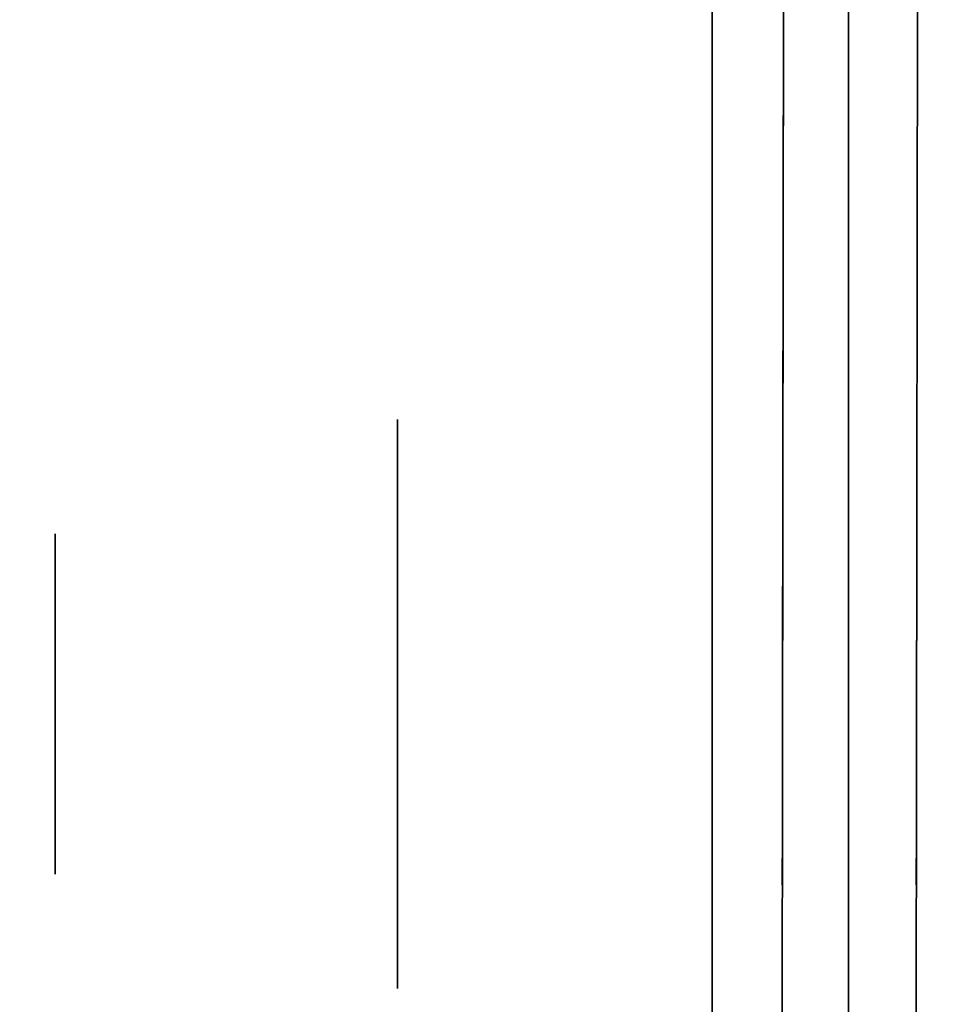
# Model space of a CAD drawing. Extents: x 413.3 to 457.5, y 5047.8 to 5050.
# Tile 101 of 256: x 419.3266 to 419.3696, y 5047.8477 to 5047.894. Entities that reach past the tile are written whole.
import ezdxf

# ---------------------------------------------------------------- set-up
doc = ezdxf.new("R2010")
doc.units = 0
doc.header["$LTSCALE"] = 150
doc.header["$MEASUREMENT"] = 0
doc.layers.add('3DFACE_BOLT', color=7, linetype='CONTINUOUS')
doc.layers.add('3DFACE_SHAPE', color=7, linetype='CONTINUOUS')

msp = doc.modelspace()

# ---------------------------------------------------------------- linework, layer by layer
at = {"layer": '3DFACE_BOLT', "color": 1}
for points, invisible_edges in [([(419.359139, 5047.875234, -0.135), (419.359139, 5047.868547, -0.146583), (419.344339, 5047.875234, -0.135)], 14), ([(419.344339, 5047.875234, -0.135), (419.359139, 5047.868547, -0.146583), (419.344339, 5047.868547, -0.146583)], 3), ([(419.359139, 5047.868547, -0.123417), (419.359139, 5047.875234, -0.135), (419.344339, 5047.868547, -0.123417)], 14), ([(419.344339, 5047.868547, -0.123417), (419.359139, 5047.875234, -0.135), (419.344339, 5047.875234, -0.135)], 3), ([(419.344339, 5047.875234, -0.135), (419.344339, 5047.868547, -0.146583), (419.344339, 5047.868547, -0.123417)], 2), ([(419.359139, 5047.875234, -0.065), (419.359139, 5047.868547, -0.076583), (419.344339, 5047.875234, -0.065)], 14), ([(419.344339, 5047.875234, -0.065), (419.359139, 5047.868547, -0.076583), (419.344339, 5047.868547, -0.076583)], 3), ([(419.359139, 5047.868547, -0.053417), (419.359139, 5047.875234, -0.065), (419.344339, 5047.868547, -0.053417)], 14), ([(419.344339, 5047.868547, -0.053417), (419.359139, 5047.875234, -0.065), (419.344339, 5047.875234, -0.065)], 3), ([(419.344339, 5047.875234, -0.065), (419.344339, 5047.868547, -0.076583), (419.344339, 5047.868547, -0.053417)], 2), ([(419.359139, 5047.875234, -0.135), (419.359139, 5047.868547, -0.123417), (419.359139, 5047.868547, -0.146583)], 2), ([(419.359139, 5047.875234, -0.065), (419.359139, 5047.868547, -0.053417), (419.359139, 5047.868547, -0.076583)], 2), ([(419.378239, 5047.869859, -0.135), (419.378239, 5047.869468, -0.137472), (419.328239, 5047.869859, -0.135)], 14), ([(419.328239, 5047.869859, -0.135), (419.378239, 5047.869468, -0.137472), (419.328239, 5047.869468, -0.137472)], 3), ([(419.378239, 5047.869468, -0.132528), (419.378239, 5047.869859, -0.135), (419.328239, 5047.869468, -0.132528)], 14), ([(419.328239, 5047.869468, -0.132528), (419.378239, 5047.869859, -0.135), (419.328239, 5047.869859, -0.135)], 3), ([(419.328239, 5047.869859, -0.135), (419.328239, 5047.869468, -0.137472), (419.328239, 5047.869468, -0.132528)], 2), ([(419.378239, 5047.869859, -0.065), (419.378239, 5047.869468, -0.067472), (419.328239, 5047.869859, -0.065)], 14), ([(419.328239, 5047.869859, -0.065), (419.378239, 5047.869468, -0.067472), (419.328239, 5047.869468, -0.067472)], 3), ([(419.378239, 5047.869468, -0.062528), (419.378239, 5047.869859, -0.065), (419.328239, 5047.869468, -0.062528)], 14), ([(419.328239, 5047.869468, -0.062528), (419.378239, 5047.869859, -0.065), (419.328239, 5047.869859, -0.065)], 3), ([(419.328239, 5047.869859, -0.065), (419.328239, 5047.869468, -0.067472), (419.328239, 5047.869468, -0.062528)], 2), ([(419.378239, 5047.869468, -0.137472), (419.378239, 5047.868332, -0.139702), (419.328239, 5047.869468, -0.137472)], 14), ([(419.328239, 5047.869468, -0.137472), (419.378239, 5047.868332, -0.139702), (419.328239, 5047.868332, -0.139702)], 3), ([(419.378239, 5047.868332, -0.130298), (419.378239, 5047.869468, -0.132528), (419.328239, 5047.868332, -0.130298)], 14), ([(419.328239, 5047.868332, -0.130298), (419.378239, 5047.869468, -0.132528), (419.328239, 5047.869468, -0.132528)], 3), ([(419.328239, 5047.869468, -0.137472), (419.328239, 5047.868332, -0.139702), (419.328239, 5047.869468, -0.132528)], 14), ([(419.328239, 5047.869468, -0.132528), (419.328239, 5047.868332, -0.139702), (419.328239, 5047.868332, -0.130298)], 3), ([(419.378239, 5047.869468, -0.067472), (419.378239, 5047.868332, -0.069702), (419.328239, 5047.869468, -0.067472)], 14), ([(419.328239, 5047.869468, -0.067472), (419.378239, 5047.868332, -0.069702), (419.328239, 5047.868332, -0.069702)], 3), ([(419.378239, 5047.868332, -0.060298), (419.378239, 5047.869468, -0.062528), (419.328239, 5047.868332, -0.060298)], 14), ([(419.328239, 5047.868332, -0.060298), (419.378239, 5047.869468, -0.062528), (419.328239, 5047.869468, -0.062528)], 3), ([(419.328239, 5047.869468, -0.067472), (419.328239, 5047.868332, -0.069702), (419.328239, 5047.869468, -0.062528)], 14), ([(419.328239, 5047.869468, -0.062528), (419.328239, 5047.868332, -0.069702), (419.328239, 5047.868332, -0.060298)], 3), ([(419.359139, 5047.868547, -0.146583), (419.359139, 5047.855172, -0.146583), (419.344339, 5047.868547, -0.146583)], 14), ([(419.344339, 5047.868547, -0.146583), (419.359139, 5047.855172, -0.146583), (419.344339, 5047.855172, -0.146583)], 3), ([(419.359139, 5047.855172, -0.123417), (419.359139, 5047.868547, -0.123417), (419.344339, 5047.855172, -0.123417)], 14), ([(419.344339, 5047.855172, -0.123417), (419.359139, 5047.868547, -0.123417), (419.344339, 5047.868547, -0.123417)], 3), ([(419.344339, 5047.868547, -0.146583), (419.344339, 5047.855172, -0.146583), (419.344339, 5047.868547, -0.123417)], 14), ([(419.344339, 5047.868547, -0.123417), (419.344339, 5047.855172, -0.146583), (419.344339, 5047.855172, -0.123417)], 3), ([(419.359139, 5047.868547, -0.076583), (419.359139, 5047.855172, -0.076583), (419.344339, 5047.868547, -0.076583)], 14), ([(419.344339, 5047.868547, -0.076583), (419.359139, 5047.855172, -0.076583), (419.344339, 5047.855172, -0.076583)], 3), ([(419.359139, 5047.855172, -0.053417), (419.359139, 5047.868547, -0.053417), (419.344339, 5047.855172, -0.053417)], 14), ([(419.344339, 5047.855172, -0.053417), (419.359139, 5047.868547, -0.053417), (419.344339, 5047.868547, -0.053417)], 3), ([(419.344339, 5047.868547, -0.076583), (419.344339, 5047.855172, -0.076583), (419.344339, 5047.868547, -0.053417)], 14), ([(419.344339, 5047.868547, -0.053417), (419.344339, 5047.855172, -0.076583), (419.344339, 5047.855172, -0.053417)], 3), ([(419.359139, 5047.868547, -0.123417), (419.359139, 5047.855172, -0.123417), (419.359139, 5047.868547, -0.146583)], 14), ([(419.359139, 5047.868547, -0.146583), (419.359139, 5047.855172, -0.123417), (419.359139, 5047.855172, -0.146583)], 3), ([(419.359139, 5047.868547, -0.053417), (419.359139, 5047.855172, -0.053417), (419.359139, 5047.868547, -0.076583)], 14), ([(419.359139, 5047.868547, -0.076583), (419.359139, 5047.855172, -0.053417), (419.359139, 5047.855172, -0.076583)], 3), ([(419.378239, 5047.868332, -0.139702), (419.378239, 5047.866562, -0.141472), (419.328239, 5047.868332, -0.139702)], 14), ([(419.328239, 5047.868332, -0.139702), (419.378239, 5047.866562, -0.141472), (419.328239, 5047.866562, -0.141472)], 3), ([(419.378239, 5047.866562, -0.128528), (419.378239, 5047.868332, -0.130298), (419.328239, 5047.866562, -0.128528)], 14), ([(419.328239, 5047.866562, -0.128528), (419.378239, 5047.868332, -0.130298), (419.328239, 5047.868332, -0.130298)], 3), ([(419.328239, 5047.868332, -0.139702), (419.328239, 5047.866562, -0.141472), (419.328239, 5047.868332, -0.130298)], 14), ([(419.328239, 5047.868332, -0.130298), (419.328239, 5047.866562, -0.141472), (419.328239, 5047.866562, -0.128528)], 3), ([(419.378239, 5047.868332, -0.069702), (419.378239, 5047.866562, -0.071472), (419.328239, 5047.868332, -0.069702)], 14), ([(419.328239, 5047.868332, -0.069702), (419.378239, 5047.866562, -0.071472), (419.328239, 5047.866562, -0.071472)], 3), ([(419.378239, 5047.866562, -0.058528), (419.378239, 5047.868332, -0.060298), (419.328239, 5047.866562, -0.058528)], 14), ([(419.328239, 5047.866562, -0.058528), (419.378239, 5047.868332, -0.060298), (419.328239, 5047.868332, -0.060298)], 3), ([(419.328239, 5047.868332, -0.069702), (419.328239, 5047.866562, -0.071472), (419.328239, 5047.868332, -0.060298)], 14), ([(419.328239, 5047.868332, -0.060298), (419.328239, 5047.866562, -0.071472), (419.328239, 5047.866562, -0.058528)], 3), ([(419.378239, 5047.866562, -0.141472), (419.378239, 5047.864332, -0.142608), (419.328239, 5047.866562, -0.141472)], 14), ([(419.328239, 5047.866562, -0.141472), (419.378239, 5047.864332, -0.142608), (419.328239, 5047.864332, -0.142608)], 3), ([(419.378239, 5047.864332, -0.127392), (419.378239, 5047.866562, -0.128528), (419.328239, 5047.864332, -0.127392)], 14), ([(419.328239, 5047.864332, -0.127392), (419.378239, 5047.866562, -0.128528), (419.328239, 5047.866562, -0.128528)], 3), ([(419.328239, 5047.866562, -0.141472), (419.328239, 5047.864332, -0.142608), (419.328239, 5047.866562, -0.128528)], 14), ([(419.328239, 5047.866562, -0.128528), (419.328239, 5047.864332, -0.142608), (419.328239, 5047.864332, -0.127392)], 3), ([(419.378239, 5047.866562, -0.071472), (419.378239, 5047.864332, -0.072608), (419.328239, 5047.866562, -0.071472)], 14), ([(419.328239, 5047.866562, -0.071472), (419.378239, 5047.864332, -0.072608), (419.328239, 5047.864332, -0.072608)], 3), ([(419.378239, 5047.864332, -0.057392), (419.378239, 5047.866562, -0.058528), (419.328239, 5047.864332, -0.057392)], 14), ([(419.328239, 5047.864332, -0.057392), (419.378239, 5047.866562, -0.058528), (419.328239, 5047.866562, -0.058528)], 3), ([(419.328239, 5047.866562, -0.071472), (419.328239, 5047.864332, -0.072608), (419.328239, 5047.866562, -0.058528)], 14), ([(419.328239, 5047.866562, -0.058528), (419.328239, 5047.864332, -0.072608), (419.328239, 5047.864332, -0.057392)], 3), ([(419.378239, 5047.864332, -0.142608), (419.378239, 5047.861859, -0.143), (419.328239, 5047.864332, -0.142608)], 14), ([(419.328239, 5047.864332, -0.142608), (419.378239, 5047.861859, -0.143), (419.328239, 5047.861859, -0.143)], 3), ([(419.378239, 5047.861859, -0.127), (419.378239, 5047.864332, -0.127392), (419.328239, 5047.861859, -0.127)], 14), ([(419.328239, 5047.861859, -0.127), (419.378239, 5047.864332, -0.127392), (419.328239, 5047.864332, -0.127392)], 3), ([(419.328239, 5047.864332, -0.142608), (419.328239, 5047.861859, -0.143), (419.328239, 5047.864332, -0.127392)], 14), ([(419.328239, 5047.864332, -0.127392), (419.328239, 5047.861859, -0.143), (419.328239, 5047.861859, -0.127)], 3), ([(419.378239, 5047.864332, -0.072608), (419.378239, 5047.861859, -0.073), (419.328239, 5047.864332, -0.072608)], 14), ([(419.328239, 5047.864332, -0.072608), (419.378239, 5047.861859, -0.073), (419.328239, 5047.861859, -0.073)], 3), ([(419.378239, 5047.861859, -0.057), (419.378239, 5047.864332, -0.057392), (419.328239, 5047.861859, -0.057)], 14), ([(419.328239, 5047.861859, -0.057), (419.378239, 5047.864332, -0.057392), (419.328239, 5047.864332, -0.057392)], 3), ([(419.328239, 5047.864332, -0.072608), (419.328239, 5047.861859, -0.073), (419.328239, 5047.864332, -0.057392)], 14), ([(419.328239, 5047.864332, -0.057392), (419.328239, 5047.861859, -0.073), (419.328239, 5047.861859, -0.057)], 3), ([(419.378239, 5047.861859, -0.143), (419.378239, 5047.859387, -0.142608), (419.328239, 5047.861859, -0.143)], 14), ([(419.328239, 5047.861859, -0.143), (419.378239, 5047.859387, -0.142608), (419.328239, 5047.859387, -0.142608)], 3), ([(419.378239, 5047.859387, -0.127392), (419.378239, 5047.861859, -0.127), (419.328239, 5047.859387, -0.127392)], 14), ([(419.328239, 5047.859387, -0.127392), (419.378239, 5047.861859, -0.127), (419.328239, 5047.861859, -0.127)], 3), ([(419.328239, 5047.861859, -0.143), (419.328239, 5047.859387, -0.142608), (419.328239, 5047.861859, -0.127)], 14), ([(419.328239, 5047.861859, -0.127), (419.328239, 5047.859387, -0.142608), (419.328239, 5047.859387, -0.127392)], 3), ([(419.378239, 5047.861859, -0.073), (419.378239, 5047.859387, -0.072608), (419.328239, 5047.861859, -0.073)], 14), ([(419.328239, 5047.861859, -0.073), (419.378239, 5047.859387, -0.072608), (419.328239, 5047.859387, -0.072608)], 3), ([(419.378239, 5047.859387, -0.057392), (419.378239, 5047.861859, -0.057), (419.328239, 5047.859387, -0.057392)], 14), ([(419.328239, 5047.859387, -0.057392), (419.378239, 5047.861859, -0.057), (419.328239, 5047.861859, -0.057)], 3), ([(419.328239, 5047.861859, -0.073), (419.328239, 5047.859387, -0.072608), (419.328239, 5047.861859, -0.057)], 14), ([(419.328239, 5047.861859, -0.057), (419.328239, 5047.859387, -0.072608), (419.328239, 5047.859387, -0.057392)], 3), ([(419.378239, 5047.859387, -0.142608), (419.378239, 5047.857157, -0.141472), (419.328239, 5047.859387, -0.142608)], 14), ([(419.328239, 5047.859387, -0.142608), (419.378239, 5047.857157, -0.141472), (419.328239, 5047.857157, -0.141472)], 3), ([(419.378239, 5047.857157, -0.128528), (419.378239, 5047.859387, -0.127392), (419.328239, 5047.857157, -0.128528)], 14), ([(419.328239, 5047.857157, -0.128528), (419.378239, 5047.859387, -0.127392), (419.328239, 5047.859387, -0.127392)], 3), ([(419.328239, 5047.859387, -0.142608), (419.328239, 5047.857157, -0.141472), (419.328239, 5047.859387, -0.127392)], 14), ([(419.328239, 5047.859387, -0.127392), (419.328239, 5047.857157, -0.141472), (419.328239, 5047.857157, -0.128528)], 3), ([(419.378239, 5047.859387, -0.072608), (419.378239, 5047.857157, -0.071472), (419.328239, 5047.859387, -0.072608)], 14), ([(419.328239, 5047.859387, -0.072608), (419.378239, 5047.857157, -0.071472), (419.328239, 5047.857157, -0.071472)], 3), ([(419.378239, 5047.857157, -0.058528), (419.378239, 5047.859387, -0.057392), (419.328239, 5047.857157, -0.058528)], 14), ([(419.328239, 5047.857157, -0.058528), (419.378239, 5047.859387, -0.057392), (419.328239, 5047.859387, -0.057392)], 3), ([(419.328239, 5047.859387, -0.072608), (419.328239, 5047.857157, -0.071472), (419.328239, 5047.859387, -0.057392)], 14), ([(419.328239, 5047.859387, -0.057392), (419.328239, 5047.857157, -0.071472), (419.328239, 5047.857157, -0.058528)], 3), ([(419.378239, 5047.857157, -0.141472), (419.378239, 5047.855387, -0.139702), (419.328239, 5047.857157, -0.141472)], 14), ([(419.328239, 5047.857157, -0.141472), (419.378239, 5047.855387, -0.139702), (419.328239, 5047.855387, -0.139702)], 3), ([(419.378239, 5047.855387, -0.130298), (419.378239, 5047.857157, -0.128528), (419.328239, 5047.855387, -0.130298)], 14), ([(419.328239, 5047.855387, -0.130298), (419.378239, 5047.857157, -0.128528), (419.328239, 5047.857157, -0.128528)], 3), ([(419.328239, 5047.857157, -0.141472), (419.328239, 5047.855387, -0.139702), (419.328239, 5047.857157, -0.128528)], 14), ([(419.328239, 5047.857157, -0.128528), (419.328239, 5047.855387, -0.139702), (419.328239, 5047.855387, -0.130298)], 3), ([(419.378239, 5047.857157, -0.071472), (419.378239, 5047.855387, -0.069702), (419.328239, 5047.857157, -0.071472)], 14), ([(419.328239, 5047.857157, -0.071472), (419.378239, 5047.855387, -0.069702), (419.328239, 5047.855387, -0.069702)], 3), ([(419.378239, 5047.855387, -0.060298), (419.378239, 5047.857157, -0.058528), (419.328239, 5047.855387, -0.060298)], 14), ([(419.328239, 5047.855387, -0.060298), (419.378239, 5047.857157, -0.058528), (419.328239, 5047.857157, -0.058528)], 3), ([(419.328239, 5047.857157, -0.071472), (419.328239, 5047.855387, -0.069702), (419.328239, 5047.857157, -0.058528)], 14), ([(419.328239, 5047.857157, -0.058528), (419.328239, 5047.855387, -0.069702), (419.328239, 5047.855387, -0.060298)], 3), ([(419.378239, 5047.855387, -0.139702), (419.378239, 5047.854251, -0.137472), (419.328239, 5047.855387, -0.139702)], 14), ([(419.328239, 5047.855387, -0.139702), (419.378239, 5047.854251, -0.137472), (419.328239, 5047.854251, -0.137472)], 3), ([(419.378239, 5047.854251, -0.132528), (419.378239, 5047.855387, -0.130298), (419.328239, 5047.854251, -0.132528)], 14), ([(419.328239, 5047.854251, -0.132528), (419.378239, 5047.855387, -0.130298), (419.328239, 5047.855387, -0.130298)], 3), ([(419.328239, 5047.855387, -0.139702), (419.328239, 5047.854251, -0.137472), (419.328239, 5047.855387, -0.130298)], 14), ([(419.328239, 5047.855387, -0.130298), (419.328239, 5047.854251, -0.137472), (419.328239, 5047.854251, -0.132528)], 3), ([(419.378239, 5047.855387, -0.069702), (419.378239, 5047.854251, -0.067472), (419.328239, 5047.855387, -0.069702)], 14), ([(419.328239, 5047.855387, -0.069702), (419.378239, 5047.854251, -0.067472), (419.328239, 5047.854251, -0.067472)], 3), ([(419.378239, 5047.854251, -0.062528), (419.378239, 5047.855387, -0.060298), (419.328239, 5047.854251, -0.062528)], 14), ([(419.328239, 5047.854251, -0.062528), (419.378239, 5047.855387, -0.060298), (419.328239, 5047.855387, -0.060298)], 3), ([(419.328239, 5047.855387, -0.069702), (419.328239, 5047.854251, -0.067472), (419.328239, 5047.855387, -0.060298)], 14), ([(419.328239, 5047.855387, -0.060298), (419.328239, 5047.854251, -0.067472), (419.328239, 5047.854251, -0.062528)], 3), ([(419.359139, 5047.855172, -0.146583), (419.359139, 5047.848484, -0.135), (419.344339, 5047.855172, -0.146583)], 14), ([(419.344339, 5047.855172, -0.146583), (419.359139, 5047.848484, -0.135), (419.344339, 5047.848484, -0.135)], 3), ([(419.359139, 5047.848484, -0.135), (419.359139, 5047.855172, -0.123417), (419.344339, 5047.848484, -0.135)], 14), ([(419.344339, 5047.848484, -0.135), (419.359139, 5047.855172, -0.123417), (419.344339, 5047.855172, -0.123417)], 3), ([(419.344339, 5047.855172, -0.146583), (419.344339, 5047.848484, -0.135), (419.344339, 5047.855172, -0.123417)], 12), ([(419.359139, 5047.855172, -0.076583), (419.359139, 5047.848484, -0.065), (419.344339, 5047.855172, -0.076583)], 14), ([(419.344339, 5047.855172, -0.076583), (419.359139, 5047.848484, -0.065), (419.344339, 5047.848484, -0.065)], 3), ([(419.359139, 5047.848484, -0.065), (419.359139, 5047.855172, -0.053417), (419.344339, 5047.848484, -0.065)], 14), ([(419.344339, 5047.848484, -0.065), (419.359139, 5047.855172, -0.053417), (419.344339, 5047.855172, -0.053417)], 3), ([(419.344339, 5047.855172, -0.076583), (419.344339, 5047.848484, -0.065), (419.344339, 5047.855172, -0.053417)], 12), ([(419.359139, 5047.855172, -0.123417), (419.359139, 5047.848484, -0.135), (419.359139, 5047.855172, -0.146583)], 12), ([(419.359139, 5047.855172, -0.053417), (419.359139, 5047.848484, -0.065), (419.359139, 5047.855172, -0.076583)], 12), ([(419.378239, 5047.854251, -0.137472), (419.378239, 5047.853859, -0.135), (419.328239, 5047.854251, -0.137472)], 14), ([(419.328239, 5047.854251, -0.137472), (419.378239, 5047.853859, -0.135), (419.328239, 5047.853859, -0.135)], 3), ([(419.378239, 5047.853859, -0.135), (419.378239, 5047.854251, -0.132528), (419.328239, 5047.853859, -0.135)], 14), ([(419.328239, 5047.853859, -0.135), (419.378239, 5047.854251, -0.132528), (419.328239, 5047.854251, -0.132528)], 3), ([(419.328239, 5047.854251, -0.137472), (419.328239, 5047.853859, -0.135), (419.328239, 5047.854251, -0.132528)], 12), ([(419.378239, 5047.854251, -0.067472), (419.378239, 5047.853859, -0.065), (419.328239, 5047.854251, -0.067472)], 14), ([(419.328239, 5047.854251, -0.067472), (419.378239, 5047.853859, -0.065), (419.328239, 5047.853859, -0.065)], 3), ([(419.378239, 5047.853859, -0.065), (419.378239, 5047.854251, -0.062528), (419.328239, 5047.853859, -0.065)], 14), ([(419.328239, 5047.853859, -0.065), (419.378239, 5047.854251, -0.062528), (419.328239, 5047.854251, -0.062528)], 3), ([(419.328239, 5047.854251, -0.067472), (419.328239, 5047.853859, -0.065), (419.328239, 5047.854251, -0.062528)], 12)]:
    msp.add_3dface(points, dxfattribs=dict(at, invisible_edges=invisible_edges))
at = {"layer": '3DFACE_SHAPE', "color": 13}
for points, invisible_edges in [([(419.365539, 5050.025014, -0.1905), (419.26869, 5050.025153, -0.1905), (419.26554, 5047.825153, -0.1905)], 12), ([(419.26869, 5050.025153, -0.0095), (419.362442, 5047.861866, -0.0095), (419.26554, 5047.825153, -0.0095)], 3), ([(419.468689, 5050.024866), (419.26869, 5050.025153), (419.26554, 5047.825153)], 12), ([(419.26554, 5047.825153, -0.2), (419.26869, 5050.025153, -0.2), (419.465539, 5047.824866, -0.2)], 2), ([(419.362389, 5047.825014, -0.1905), (419.365539, 5050.025014, -0.1905), (419.26554, 5047.825153, -0.1905)], 2), ([(419.362623, 5047.988166, -0.0095), (419.362442, 5047.861866, -0.0095), (419.26869, 5050.025153, -0.0095)], 14), ([(419.26869, 5050.025153, -0.2), (419.468689, 5050.024866, -0.2), (419.465539, 5047.824866, -0.2)], 12), ([(419.362623, 5047.988166, -0.1435), (419.365539, 5050.025014, -0.1905), (419.362389, 5047.825014, -0.1905)], 13), ([(419.368923, 5047.988157, -0.0565), (419.371839, 5050.025005, -0.0095), (419.368689, 5047.825005, -0.0095)], 13), ([(419.371606, 5049.861855, -0.1435), (419.368689, 5047.825005, -0.1905), (419.371839, 5050.025005, -0.1905)], 13), ([(419.368689, 5047.825005, -0.0095), (419.371839, 5050.025005, -0.0095), (419.465539, 5047.824866, -0.0095)], 2), ([(419.468689, 5050.024866, -0.1905), (419.371839, 5050.025005, -0.1905), (419.368689, 5047.825005, -0.1905)], 12), ([(419.465539, 5047.824866), (419.468689, 5050.024866), (419.26554, 5047.825153)], 2), ([(419.465539, 5047.824866, -0.1905), (419.468689, 5050.024866, -0.1905), (419.368689, 5047.825005, -0.1905)], 2), ([(419.368923, 5047.988157, -0.1435), (419.368689, 5047.825005, -0.1905), (419.371606, 5049.861855, -0.1435)], 15), ([(419.365539, 5047.834509, -1), (419.365539, 5048.015509, -1), (419.371839, 5047.834509, -1)], 14), ([(419.365539, 5048.015509, -1), (419.371839, 5048.015509, -1), (419.371839, 5047.834509, -1)], 13), ([(419.365539, 5048.015509, -0.2), (419.365539, 5047.834509, -0.2), (419.371839, 5048.015509, -0.2)], 14), ([(419.365539, 5047.834509, -0.2), (419.371839, 5047.834509, -0.2), (419.371839, 5048.015509, -0.2)], 13), ([(419.365539, 5047.834509, -1), (419.365539, 5047.834509, -0.2), (419.365539, 5048.015509, -1)], 2), ([(419.365539, 5047.834509, -0.2), (419.365539, 5048.015509, -0.2), (419.365539, 5048.015509, -1)], 12), ([(419.362623, 5047.988166, -0.1435), (419.362389, 5047.825014, -0.1905), (419.362451, 5047.867877, -0.14101)], 15), ([(419.362451, 5047.867877, -0.07101), (419.362623, 5047.988166, -0.1265), (419.362442, 5047.861866, -0.0735)], 3), ([(419.362623, 5047.988166, -0.1265), (419.362614, 5047.982156, -0.12899), (419.362442, 5047.861866, -0.0735)], 14), ([(419.362614, 5047.982156, -0.05899), (419.362442, 5047.861866, -0.0095), (419.362623, 5047.988166, -0.0565)], 3), ([(419.362442, 5047.861866, -0.0095), (419.362623, 5047.988166, -0.0095), (419.362623, 5047.988166, -0.0565)], 14), ([(419.362614, 5047.982156, -0.14101), (419.362623, 5047.988166, -0.1435), (419.362451, 5047.867877, -0.14101)], 14), ([(419.362614, 5047.982156, -0.07101), (419.362623, 5047.988166, -0.0735), (419.362451, 5047.867877, -0.07101)], 14), ([(419.362623, 5047.988166, -0.0735), (419.362623, 5047.988166, -0.1265), (419.362451, 5047.867877, -0.07101)], 15), ([(419.368689, 5047.825005, -0.0095), (419.368742, 5047.861857, -0.0565), (419.368923, 5047.988157, -0.0565)], 15), ([(419.368742, 5047.861857, -0.1435), (419.368689, 5047.825005, -0.1905), (419.368923, 5047.988157, -0.1435)], 15), ([(419.368751, 5047.867868, -0.12899), (419.368923, 5047.988157, -0.0735), (419.368742, 5047.861857, -0.1265)], 3), ([(419.368923, 5047.988157, -0.0735), (419.368914, 5047.982147, -0.07101), (419.368742, 5047.861857, -0.1265)], 14), ([(419.368742, 5047.861857, -0.0565), (419.368751, 5047.867868, -0.05899), (419.368923, 5047.988157, -0.0565)], 14), ([(419.368914, 5047.982147, -0.14101), (419.368742, 5047.861857, -0.1435), (419.368923, 5047.988157, -0.1435)], 3), ([(419.368923, 5047.988157, -0.0735), (419.368751, 5047.867868, -0.12899), (419.368923, 5047.988157, -0.1265)], 15), ([(419.368923, 5047.988157, -0.1265), (419.368751, 5047.867868, -0.12899), (419.368914, 5047.982147, -0.12899)], 3), ([(419.368923, 5047.988157, -0.0565), (419.368751, 5047.867868, -0.05899), (419.368914, 5047.982147, -0.05899)], 3), ([(419.362442, 5047.861866, -0.0735), (419.362614, 5047.982156, -0.12899), (419.362442, 5047.861866, -0.1265)], 15), ([(419.362614, 5047.982156, -0.12899), (419.362451, 5047.867877, -0.12899), (419.362442, 5047.861866, -0.1265)], 15), ([(419.362451, 5047.867877, -0.05899), (419.362442, 5047.861866, -0.0565), (419.362614, 5047.982156, -0.05899)], 14), ([(419.362442, 5047.861866, -0.0565), (419.362442, 5047.861866, -0.0095), (419.362614, 5047.982156, -0.05899)], 15), ([(419.362451, 5047.867877, -0.14101), (419.362454, 5047.870366, -0.135), (419.362614, 5047.982156, -0.14101)], 14), ([(419.362611, 5047.979666, -0.135), (419.362451, 5047.867877, -0.12899), (419.362614, 5047.982156, -0.12899)], 3), ([(419.362451, 5047.867877, -0.07101), (419.362454, 5047.870366, -0.065), (419.362614, 5047.982156, -0.07101)], 14), ([(419.362614, 5047.982156, -0.05899), (419.362611, 5047.979666, -0.065), (419.362451, 5047.867877, -0.05899)], 14), ([(419.362614, 5047.982156, -0.14101), (419.362454, 5047.870366, -0.135), (419.362611, 5047.979666, -0.135)], 3), ([(419.362454, 5047.870366, -0.065), (419.362611, 5047.979666, -0.065), (419.362614, 5047.982156, -0.07101)], 13), ([(419.368742, 5047.861857, -0.1265), (419.368914, 5047.982147, -0.07101), (419.368742, 5047.861857, -0.0735)], 15), ([(419.368914, 5047.982147, -0.07101), (419.368751, 5047.867868, -0.07101), (419.368742, 5047.861857, -0.0735)], 13), ([(419.368751, 5047.867868, -0.14101), (419.368742, 5047.861857, -0.1435), (419.368914, 5047.982147, -0.14101)], 14), ([(419.368751, 5047.867868, -0.12899), (419.368754, 5047.870357, -0.135), (419.368914, 5047.982147, -0.12899)], 14), ([(419.368914, 5047.982147, -0.07101), (419.368911, 5047.979657, -0.065), (419.368751, 5047.867868, -0.07101)], 14), ([(419.368751, 5047.867868, -0.05899), (419.368754, 5047.870357, -0.065), (419.368914, 5047.982147, -0.05899)], 14), ([(419.368914, 5047.982147, -0.14101), (419.368911, 5047.979657, -0.135), (419.368751, 5047.867868, -0.14101)], 14), ([(419.368914, 5047.982147, -0.12899), (419.368754, 5047.870357, -0.135), (419.368911, 5047.979657, -0.135)], 3), ([(419.368754, 5047.870357, -0.065), (419.368911, 5047.979657, -0.065), (419.368914, 5047.982147, -0.05899)], 13), ([(419.362454, 5047.870366, -0.135), (419.362451, 5047.867877, -0.12899), (419.362611, 5047.979666, -0.135)], 14), ([(419.362611, 5047.979666, -0.065), (419.362454, 5047.870366, -0.065), (419.362451, 5047.867877, -0.05899)], 13), ([(419.368911, 5047.979657, -0.065), (419.368754, 5047.870357, -0.065), (419.368751, 5047.867868, -0.07101)], 13), ([(419.368911, 5047.979657, -0.135), (419.368754, 5047.870357, -0.135), (419.368751, 5047.867868, -0.14101)], 13), ([(419.359139, 5047.915459, -0.03), (419.359139, 5047.861859, -0.03), (419.365539, 5047.921859, -0.03)], 14), ([(419.365539, 5047.921859, -0.03), (419.359139, 5047.861859, -0.03), (419.365539, 5047.819859, -0.03)], 3), ([(419.365539, 5047.819859, -0.17), (419.359139, 5047.915459, -0.17), (419.365539, 5047.921859, -0.17)], 3), ([(419.365539, 5047.819859, -0.03), (419.365539, 5047.86787, -0.05899), (419.365539, 5047.921859, -0.03)], 3), ([(419.365539, 5047.86787, -0.05899), (419.365539, 5047.921859, -0.065), (419.365539, 5047.921859, -0.03)], 13), ([(419.365539, 5047.86787, -0.05899), (419.365539, 5047.870359, -0.065), (419.365539, 5047.921859, -0.065)], 14), ([(419.365539, 5047.870359, -0.065), (419.365539, 5047.86787, -0.07101), (419.365539, 5047.921859, -0.065)], 14), ([(419.365539, 5047.870359, -0.135), (419.365539, 5047.921859, -0.065), (419.365539, 5047.86787, -0.07101)], 15), ([(419.365539, 5047.861859, -0.1435), (419.365539, 5047.921859, -0.135), (419.365539, 5047.86787, -0.14101)], 3), ([(419.365539, 5047.86787, -0.14101), (419.365539, 5047.921859, -0.135), (419.365539, 5047.870359, -0.135)], 3), ([(419.365539, 5047.921859, -0.135), (419.365539, 5047.921859, -0.065), (419.365539, 5047.870359, -0.135)], 14), ([(419.365539, 5047.921859, -0.135), (419.365539, 5047.861859, -0.1435), (419.365539, 5047.921859, -0.17)], 3), ([(419.365539, 5047.861859, -0.1435), (419.365539, 5047.855849, -0.14101), (419.365539, 5047.921859, -0.17)], 14), ([(419.365539, 5047.921859, -0.17), (419.365539, 5047.855849, -0.14101), (419.365539, 5047.819859, -0.17)], 3), ([(419.359139, 5047.819859, -0.17), (419.359139, 5047.86787, -0.14101), (419.359139, 5047.915459, -0.17)], 3), ([(419.359139, 5047.86787, -0.14101), (419.359139, 5047.870359, -0.135), (419.359139, 5047.915459, -0.17)], 14), ([(419.359139, 5047.915459, -0.17), (419.359139, 5047.870359, -0.135), (419.359139, 5047.86787, -0.12899)], 13), ([(419.359139, 5047.86787, -0.12899), (419.359139, 5047.870359, -0.065), (419.359139, 5047.915459, -0.17)], 15), ([(419.359139, 5047.870359, -0.065), (419.359139, 5047.86787, -0.05899), (419.359139, 5047.915459, -0.17)], 14), ([(419.359139, 5047.915459, -0.17), (419.359139, 5047.86787, -0.05899), (419.359139, 5047.915459, -0.03)], 3), ([(419.359139, 5047.86787, -0.05899), (419.359139, 5047.861859, -0.03), (419.359139, 5047.915459, -0.03)], 13), ([(419.359139, 5047.819859, -0.17), (419.359139, 5047.915459, -0.17), (419.365539, 5047.819859, -0.17)], 2), ([(419.359139, 5047.86787, -0.07101), (419.359139, 5047.870359, -0.065), (419.359139, 5047.86787, -0.12899)], 14), ([(419.359139, 5047.86787, -0.14101), (419.365539, 5047.86787, -0.14101), (419.359139, 5047.870359, -0.135)], 3), ([(419.365539, 5047.86787, -0.14101), (419.365539, 5047.870359, -0.135), (419.359139, 5047.870359, -0.135)], 14), ([(419.359139, 5047.870359, -0.135), (419.365539, 5047.870359, -0.135), (419.359139, 5047.86787, -0.12899)], 3), ([(419.365539, 5047.870359, -0.135), (419.365539, 5047.86787, -0.12899), (419.359139, 5047.86787, -0.12899)], 14), ([(419.359139, 5047.86787, -0.07101), (419.365539, 5047.86787, -0.07101), (419.359139, 5047.870359, -0.065)], 3), ([(419.365539, 5047.86787, -0.07101), (419.365539, 5047.870359, -0.065), (419.359139, 5047.870359, -0.065)], 14), ([(419.359139, 5047.870359, -0.065), (419.365539, 5047.870359, -0.065), (419.359139, 5047.86787, -0.05899)], 3), ([(419.365539, 5047.870359, -0.065), (419.365539, 5047.86787, -0.05899), (419.359139, 5047.86787, -0.05899)], 14), ([(419.362451, 5047.867877, -0.12899), (419.362454, 5047.870366, -0.135), (419.368754, 5047.870357, -0.135)], 14), ([(419.362454, 5047.870366, -0.135), (419.362451, 5047.867877, -0.14101), (419.368751, 5047.867868, -0.14101)], 14), ([(419.362451, 5047.867877, -0.05899), (419.362454, 5047.870366, -0.065), (419.368754, 5047.870357, -0.065)], 14), ([(419.362454, 5047.870366, -0.065), (419.362451, 5047.867877, -0.07101), (419.368751, 5047.867868, -0.07101)], 14), ([(419.368751, 5047.867868, -0.12899), (419.362451, 5047.867877, -0.12899), (419.368754, 5047.870357, -0.135)], 3), ([(419.368751, 5047.867868, -0.05899), (419.362451, 5047.867877, -0.05899), (419.368754, 5047.870357, -0.065)], 3), ([(419.368754, 5047.870357, -0.135), (419.362454, 5047.870366, -0.135), (419.368751, 5047.867868, -0.14101)], 3), ([(419.368754, 5047.870357, -0.065), (419.362454, 5047.870366, -0.065), (419.368751, 5047.867868, -0.07101)], 3), ([(419.365539, 5047.86787, -0.12899), (419.365539, 5047.870359, -0.135), (419.365539, 5047.861859, -0.0735)], 14), ([(419.365539, 5047.861859, -0.0735), (419.365539, 5047.870359, -0.135), (419.365539, 5047.86787, -0.07101)], 3), ([(419.359139, 5047.819859, -0.17), (419.359139, 5047.861859, -0.1435), (419.359139, 5047.86787, -0.14101)], 13), ([(419.359139, 5047.861859, -0.0735), (419.359139, 5047.86787, -0.07101), (419.359139, 5047.861859, -0.1265)], 14), ([(419.359139, 5047.861859, -0.1265), (419.359139, 5047.86787, -0.07101), (419.359139, 5047.86787, -0.12899)], 15), ([(419.359139, 5047.86787, -0.05899), (419.359139, 5047.861859, -0.0565), (419.359139, 5047.861859, -0.03)], 14), ([(419.359139, 5047.861859, -0.1435), (419.365539, 5047.861859, -0.1435), (419.359139, 5047.86787, -0.14101)], 3), ([(419.365539, 5047.861859, -0.1435), (419.365539, 5047.86787, -0.14101), (419.359139, 5047.86787, -0.14101)], 14), ([(419.359139, 5047.86787, -0.12899), (419.365539, 5047.86787, -0.12899), (419.359139, 5047.861859, -0.1265)], 3), ([(419.365539, 5047.86787, -0.12899), (419.365539, 5047.861859, -0.1265), (419.359139, 5047.861859, -0.1265)], 14), ([(419.359139, 5047.861859, -0.0735), (419.365539, 5047.861859, -0.0735), (419.359139, 5047.86787, -0.07101)], 3), ([(419.365539, 5047.861859, -0.0735), (419.365539, 5047.86787, -0.07101), (419.359139, 5047.86787, -0.07101)], 14), ([(419.359139, 5047.86787, -0.05899), (419.365539, 5047.86787, -0.05899), (419.359139, 5047.861859, -0.0565)], 3), ([(419.365539, 5047.86787, -0.05899), (419.365539, 5047.861859, -0.0565), (419.359139, 5047.861859, -0.0565)], 14), ([(419.362451, 5047.867877, -0.14101), (419.362389, 5047.825014, -0.1905), (419.362442, 5047.861866, -0.1435)], 3), ([(419.362442, 5047.861866, -0.1265), (419.362451, 5047.867877, -0.12899), (419.368751, 5047.867868, -0.12899)], 14), ([(419.362451, 5047.867877, -0.14101), (419.362442, 5047.861866, -0.1435), (419.368742, 5047.861857, -0.1435)], 14), ([(419.362442, 5047.861866, -0.0565), (419.362451, 5047.867877, -0.05899), (419.368751, 5047.867868, -0.05899)], 14), ([(419.362451, 5047.867877, -0.07101), (419.362442, 5047.861866, -0.0735), (419.368742, 5047.861857, -0.0735)], 14), ([(419.368742, 5047.861857, -0.1265), (419.362442, 5047.861866, -0.1265), (419.368751, 5047.867868, -0.12899)], 3), ([(419.368742, 5047.861857, -0.0565), (419.362442, 5047.861866, -0.0565), (419.368751, 5047.867868, -0.05899)], 3), ([(419.368751, 5047.867868, -0.14101), (419.362451, 5047.867877, -0.14101), (419.368742, 5047.861857, -0.1435)], 3), ([(419.368751, 5047.867868, -0.07101), (419.362451, 5047.867877, -0.07101), (419.368742, 5047.861857, -0.0735)], 3), ([(419.365539, 5047.861859, -0.0565), (419.365539, 5047.86787, -0.05899), (419.365539, 5047.819859, -0.03)], 14), ([(419.365539, 5047.861859, -0.1265), (419.365539, 5047.86787, -0.12899), (419.365539, 5047.861859, -0.0735)], 14), ([(419.362442, 5047.861866, -0.0095), (419.362389, 5047.825014, -0.0095), (419.26554, 5047.825153, -0.0095)], 12), ([(419.359139, 5047.861859, -0.0565), (419.359139, 5047.855849, -0.05899), (419.359139, 5047.861859, -0.03)], 14), ([(419.359139, 5047.861859, -0.03), (419.359139, 5047.855849, -0.05899), (419.359139, 5047.819859, -0.03)], 15), ([(419.359139, 5047.855849, -0.14101), (419.359139, 5047.861859, -0.1435), (419.359139, 5047.819859, -0.17)], 14), ([(419.359139, 5047.855849, -0.07101), (419.359139, 5047.861859, -0.0735), (419.359139, 5047.855849, -0.12899)], 14), ([(419.359139, 5047.861859, -0.0735), (419.359139, 5047.861859, -0.1265), (419.359139, 5047.855849, -0.12899)], 13), ([(419.359139, 5047.855849, -0.14101), (419.365539, 5047.855849, -0.14101), (419.359139, 5047.861859, -0.1435)], 3), ([(419.365539, 5047.855849, -0.14101), (419.365539, 5047.861859, -0.1435), (419.359139, 5047.861859, -0.1435)], 14), ([(419.359139, 5047.861859, -0.1265), (419.365539, 5047.861859, -0.1265), (419.359139, 5047.855849, -0.12899)], 3), ([(419.365539, 5047.861859, -0.1265), (419.365539, 5047.855849, -0.12899), (419.359139, 5047.855849, -0.12899)], 14), ([(419.359139, 5047.855849, -0.07101), (419.365539, 5047.855849, -0.07101), (419.359139, 5047.861859, -0.0735)], 3), ([(419.365539, 5047.855849, -0.07101), (419.365539, 5047.861859, -0.0735), (419.359139, 5047.861859, -0.0735)], 14), ([(419.359139, 5047.861859, -0.0565), (419.365539, 5047.861859, -0.0565), (419.359139, 5047.855849, -0.05899)], 3), ([(419.365539, 5047.861859, -0.0565), (419.365539, 5047.855849, -0.05899), (419.359139, 5047.855849, -0.05899)], 14), ([(419.359139, 5047.861859, -0.03), (419.359139, 5047.819859, -0.03), (419.365539, 5047.819859, -0.03)], 12), ([(419.362442, 5047.861866, -0.0095), (419.362434, 5047.855856, -0.05899), (419.362389, 5047.825014, -0.0095)], 15), ([(419.362434, 5047.855856, -0.14101), (419.362442, 5047.861866, -0.1435), (419.362389, 5047.825014, -0.1905)], 14), ([(419.362434, 5047.855856, -0.12899), (419.362442, 5047.861866, -0.1265), (419.368742, 5047.861857, -0.1265)], 14), ([(419.362442, 5047.861866, -0.1435), (419.362434, 5047.855856, -0.14101), (419.368734, 5047.855847, -0.14101)], 14), ([(419.362434, 5047.855856, -0.05899), (419.362442, 5047.861866, -0.0565), (419.368742, 5047.861857, -0.0565)], 14), ([(419.362442, 5047.861866, -0.0735), (419.362434, 5047.855856, -0.07101), (419.368734, 5047.855847, -0.07101)], 14), ([(419.362442, 5047.861866, -0.0565), (419.362434, 5047.855856, -0.05899), (419.362442, 5047.861866, -0.0095)], 14), ([(419.362434, 5047.855856, -0.07101), (419.362442, 5047.861866, -0.0735), (419.362434, 5047.855856, -0.12899)], 14), ([(419.362442, 5047.861866, -0.0735), (419.362442, 5047.861866, -0.1265), (419.362434, 5047.855856, -0.12899)], 13), ([(419.368734, 5047.855847, -0.12899), (419.362434, 5047.855856, -0.12899), (419.368742, 5047.861857, -0.1265)], 3), ([(419.368734, 5047.855847, -0.05899), (419.362434, 5047.855856, -0.05899), (419.368742, 5047.861857, -0.0565)], 3), ([(419.368742, 5047.861857, -0.1435), (419.362442, 5047.861866, -0.1435), (419.368734, 5047.855847, -0.14101)], 3), ([(419.368742, 5047.861857, -0.0735), (419.362442, 5047.861866, -0.0735), (419.368734, 5047.855847, -0.07101)], 3), ([(419.365539, 5047.855849, -0.05899), (419.365539, 5047.861859, -0.0565), (419.365539, 5047.819859, -0.065)], 14), ([(419.365539, 5047.819859, -0.065), (419.365539, 5047.861859, -0.0565), (419.365539, 5047.819859, -0.03)], 15), ([(419.365539, 5047.855849, -0.12899), (419.365539, 5047.861859, -0.1265), (419.365539, 5047.855849, -0.07101)], 14), ([(419.365539, 5047.861859, -0.1265), (419.365539, 5047.861859, -0.0735), (419.365539, 5047.855849, -0.07101)], 13), ([(419.368734, 5047.855847, -0.05899), (419.368742, 5047.861857, -0.0565), (419.368689, 5047.825005, -0.0095)], 14), ([(419.368742, 5047.861857, -0.1435), (419.368734, 5047.855847, -0.14101), (419.368689, 5047.825005, -0.1905)], 14), ([(419.368734, 5047.855847, -0.12899), (419.368742, 5047.861857, -0.1265), (419.368734, 5047.855847, -0.07101)], 14), ([(419.368742, 5047.861857, -0.1265), (419.368742, 5047.861857, -0.0735), (419.368734, 5047.855847, -0.07101)], 13), ([(419.359139, 5047.855849, -0.05899), (419.359139, 5047.853359, -0.065), (419.359139, 5047.819859, -0.03)], 14), ([(419.359139, 5047.819859, -0.03), (419.359139, 5047.853359, -0.065), (419.359139, 5047.855849, -0.07101)], 13), ([(419.359139, 5047.855849, -0.12899), (419.359139, 5047.853359, -0.135), (419.359139, 5047.855849, -0.07101)], 14), ([(419.359139, 5047.855849, -0.07101), (419.359139, 5047.853359, -0.135), (419.359139, 5047.819859, -0.03)], 15), ([(419.359139, 5047.853359, -0.135), (419.359139, 5047.855849, -0.14101), (419.359139, 5047.819859, -0.17)], 14), ([(419.359139, 5047.855849, -0.12899), (419.365539, 5047.855849, -0.12899), (419.359139, 5047.853359, -0.135)], 3), ([(419.365539, 5047.855849, -0.12899), (419.365539, 5047.853359, -0.135), (419.359139, 5047.853359, -0.135)], 14), ([(419.359139, 5047.853359, -0.135), (419.365539, 5047.853359, -0.135), (419.359139, 5047.855849, -0.14101)], 3), ([(419.365539, 5047.853359, -0.135), (419.365539, 5047.855849, -0.14101), (419.359139, 5047.855849, -0.14101)], 14), ([(419.359139, 5047.855849, -0.05899), (419.365539, 5047.855849, -0.05899), (419.359139, 5047.853359, -0.065)], 3), ([(419.365539, 5047.855849, -0.05899), (419.365539, 5047.853359, -0.065), (419.359139, 5047.853359, -0.065)], 14), ([(419.359139, 5047.853359, -0.065), (419.365539, 5047.853359, -0.065), (419.359139, 5047.855849, -0.07101)], 3), ([(419.365539, 5047.853359, -0.065), (419.365539, 5047.855849, -0.07101), (419.359139, 5047.855849, -0.07101)], 14), ([(419.362434, 5047.855856, -0.05899), (419.36243, 5047.853366, -0.065), (419.362389, 5047.825014, -0.0095)], 14), ([(419.362389, 5047.825014, -0.0095), (419.36243, 5047.853366, -0.065), (419.362434, 5047.855856, -0.07101)], 13), ([(419.362434, 5047.855856, -0.07101), (419.36243, 5047.853366, -0.135), (419.362389, 5047.825014, -0.0095)], 15), ([(419.36243, 5047.853366, -0.135), (419.362434, 5047.855856, -0.14101), (419.362389, 5047.825014, -0.1905)], 14), ([(419.362434, 5047.855856, -0.14101), (419.36243, 5047.853366, -0.135), (419.36873, 5047.853357, -0.135)], 14), ([(419.36243, 5047.853366, -0.135), (419.362434, 5047.855856, -0.12899), (419.368734, 5047.855847, -0.12899)], 14), ([(419.362434, 5047.855856, -0.07101), (419.36243, 5047.853366, -0.065), (419.36873, 5047.853357, -0.065)], 14), ([(419.36243, 5047.853366, -0.065), (419.362434, 5047.855856, -0.05899), (419.368734, 5047.855847, -0.05899)], 14), ([(419.362434, 5047.855856, -0.12899), (419.36243, 5047.853366, -0.135), (419.362434, 5047.855856, -0.07101)], 14), ([(419.36873, 5047.853357, -0.135), (419.36243, 5047.853366, -0.135), (419.368734, 5047.855847, -0.12899)], 3), ([(419.36873, 5047.853357, -0.065), (419.36243, 5047.853366, -0.065), (419.368734, 5047.855847, -0.05899)], 3), ([(419.368734, 5047.855847, -0.14101), (419.362434, 5047.855856, -0.14101), (419.36873, 5047.853357, -0.135)], 3), ([(419.368734, 5047.855847, -0.07101), (419.362434, 5047.855856, -0.07101), (419.36873, 5047.853357, -0.065)], 3), ([(419.365539, 5047.853359, -0.065), (419.365539, 5047.855849, -0.05899), (419.365539, 5047.819859, -0.065)], 14), ([(419.365539, 5047.855849, -0.14101), (419.365539, 5047.819859, -0.135), (419.365539, 5047.819859, -0.17)], 13), ([(419.365539, 5047.855849, -0.14101), (419.365539, 5047.853359, -0.135), (419.365539, 5047.819859, -0.135)], 14), ([(419.365539, 5047.855849, -0.07101), (419.365539, 5047.853359, -0.065), (419.365539, 5047.855849, -0.12899)], 14), ([(419.365539, 5047.853359, -0.065), (419.365539, 5047.819859, -0.065), (419.365539, 5047.855849, -0.12899)], 15), ([(419.365539, 5047.855849, -0.12899), (419.365539, 5047.819859, -0.065), (419.365539, 5047.853359, -0.135)], 3), ([(419.36873, 5047.853357, -0.065), (419.368689, 5047.825005, -0.065), (419.368734, 5047.855847, -0.12899)], 15), ([(419.368734, 5047.855847, -0.12899), (419.368689, 5047.825005, -0.065), (419.36873, 5047.853357, -0.135)], 3), ([(419.36873, 5047.853357, -0.065), (419.368734, 5047.855847, -0.05899), (419.368689, 5047.825005, -0.065)], 14), ([(419.368689, 5047.825005, -0.065), (419.368734, 5047.855847, -0.05899), (419.368689, 5047.825005, -0.0095)], 15), ([(419.368689, 5047.825005, -0.1905), (419.368734, 5047.855847, -0.14101), (419.368689, 5047.825005, -0.135)], 3), ([(419.368734, 5047.855847, -0.14101), (419.36873, 5047.853357, -0.135), (419.368689, 5047.825005, -0.135)], 14), ([(419.368734, 5047.855847, -0.07101), (419.36873, 5047.853357, -0.065), (419.368734, 5047.855847, -0.12899)], 14), ([(419.359139, 5047.853359, -0.135), (419.359139, 5047.819859, -0.17), (419.359139, 5047.819859, -0.03)], 13), ([(419.36243, 5047.853366, -0.135), (419.362389, 5047.825014, -0.1905), (419.362389, 5047.825014, -0.0095)], 13), ([(419.365539, 5047.819859, -0.065), (419.365539, 5047.819859, -0.135), (419.365539, 5047.853359, -0.135)], 14), ([(419.368689, 5047.825005, -0.065), (419.368689, 5047.825005, -0.135), (419.36873, 5047.853357, -0.135)], 14)]:
    msp.add_3dface(points, dxfattribs=dict(at, invisible_edges=invisible_edges))

doc.saveas('drawing.dxf')
